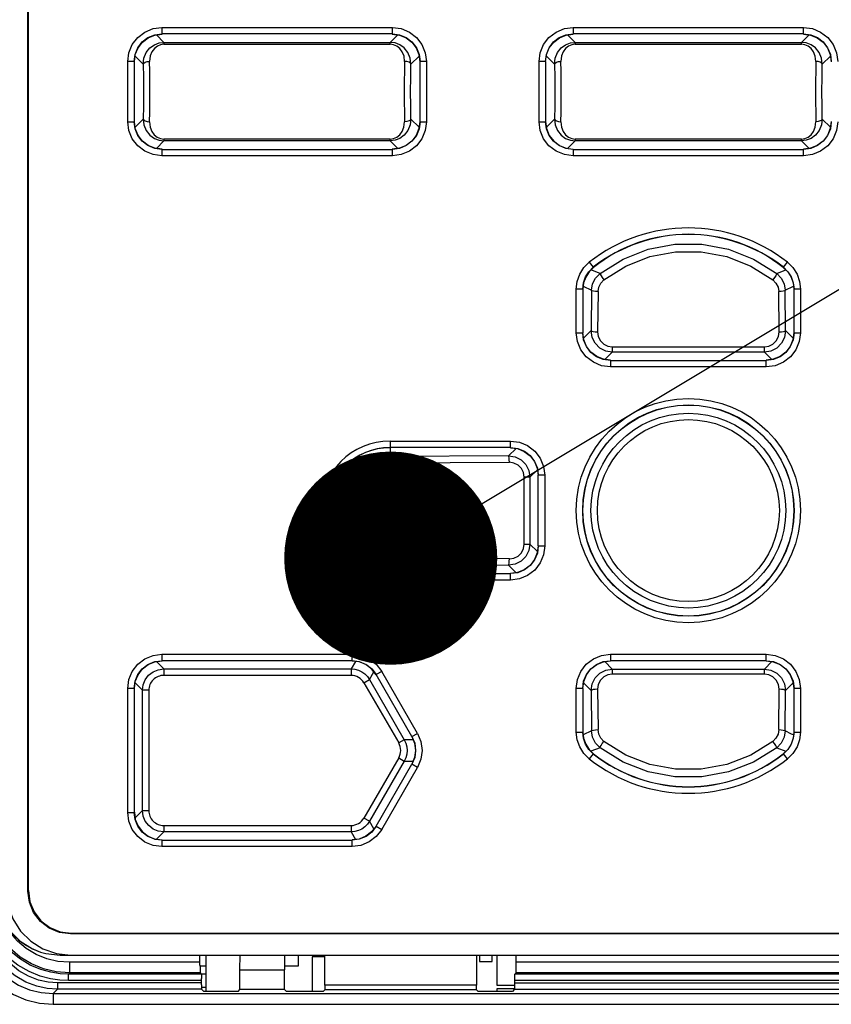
# Model space of a CAD drawing. Extents: x 33 to 410, y 33 to 287.
# Tile 23 of 90: x 87.05 to 90.86, y 172.1 to 176.72. Entities that reach past the tile are written whole.
import ezdxf

# ---------------------------------------------------------------- set-up
doc = ezdxf.new("R2010")
doc.units = 0
doc.header["$LTSCALE"] = 23.1
doc.layers.get('0').update_dxf_attribs({"linetype": 'CONTINUOUS'})
doc.layers.add('ALL_FEATURES', color=7, linetype='CONTINUOUS')
doc.layers.add('ALL_NOTE', color=7, linetype='CONTINUOUS')

msp = doc.modelspace()

# ---------------------------------------------------------------- linework, layer by layer
at = {"color": 7, "linetype": 'CONTINUOUS'}
for p, q in [((87.0897, 172.6352), (87.0897, 182.6357)), ((87.0923, 172.6378), (87.0923, 182.6331)), ((87.6854, 176.651), (87.7189, 176.6554)), ((88.7992, 176.6554), (88.8327, 176.651)), ((89.6154, 176.651), (89.6489, 176.6554)), ((90.7292, 176.6554), (90.7627, 176.651)), ((87.589, 176.5256), (87.5935, 176.5591)), ((88.9246, 176.5591), (88.929, 176.5256)), ((89.519, 176.5256), (89.5235, 176.5591)), ((90.8546, 176.5591), (90.859, 176.5256)), ((87.5935, 176.2118), (87.589, 176.2453)), ((88.929, 176.2453), (88.9246, 176.2118)), ((89.519, 176.2454), (89.5235, 176.2118)), ((90.859, 176.2453), (90.8546, 176.2118)), ((87.7189, 176.1154), (87.6854, 176.1199)), ((88.8327, 176.1199), (88.7992, 176.1154)), ((89.6154, 176.1199), (89.649, 176.1154)), ((90.7627, 176.1199), (90.7292, 176.1154)), ((89.7436, 175.5611), (89.7228, 175.5405)), ((89.7745, 175.5325), (89.732, 175.5496)), ((90.6036, 175.5325), (90.6461, 175.5496)), ((90.6345, 175.5611), (90.6553, 175.5405)), ((89.6973, 175.4881), (89.694, 175.459)), ((90.6807, 175.4881), (90.684, 175.459)), ((89.6985, 175.2218), (89.694, 175.2553)), ((90.684, 175.2553), (90.6796, 175.2218)), ((89.8239, 175.1254), (89.7904, 175.1299)), ((90.5877, 175.1299), (90.5542, 175.1254)), ((89.3542, 174.7154), (89.3877, 174.711)), ((89.4796, 174.6191), (89.484, 174.5856)), ((89.484, 174.2553), (89.4796, 174.2218)), ((89.3877, 174.1299), (89.3542, 174.1254)), ((87.6854, 173.711), (87.7189, 173.7154)), ((88.6444, 173.711), (88.6108, 173.7154)), ((89.7904, 173.711), (89.8239, 173.7154)), ((90.5542, 173.7154), (90.5877, 173.711)), ((88.7233, 173.6505), (88.7026, 173.6774)), ((87.589, 173.5856), (87.5935, 173.6191)), ((89.694, 173.5856), (89.6985, 173.6191)), ((90.6796, 173.6191), (90.684, 173.5856)), ((89.7228, 173.3004), (89.7436, 173.2798)), ((89.7745, 173.3084), (89.732, 173.2913)), ((90.6036, 173.3084), (90.6461, 173.2913)), ((90.6553, 173.3004), (90.6345, 173.2798)), ((88.9037, 173.2618), (88.8908, 173.2305)), ((87.589, 173.0054), (87.5935, 172.9718)), ((88.7233, 172.9404), (88.7026, 172.9135)), ((87.6854, 172.8799), (87.719, 172.8754)), ((88.6444, 172.8799), (88.6108, 172.8754)), ((93.0884, 172.4352), (87.2896, 172.4352)), ((87.2923, 172.4378), (93.0858, 172.4378)), ((87.241, 172.3354), (93.1371, 172.3354)), ((88.359, 172.2854), (88.359, 172.3354)), ((88.4832, 172.3278), (88.4239, 172.3278)), ((88.4239, 172.3278), (88.4239, 172.1649)), ((89.209, 172.3354), (89.209, 172.3054)), ((89.209, 172.3054), (89.269, 172.3054)), ((89.269, 172.3054), (89.269, 172.3354)), ((89.2904, 172.3354), (89.2904, 172.1938)), ((87.8971, 172.2854), (87.924, 172.2854)), ((88.294, 172.2854), (88.359, 172.2854)), ((87.924, 172.2454), (87.9035, 172.2454)), ((87.904, 172.1854), (87.924, 172.1854)), ((89.2904, 172.1938), (89.3742, 172.1938)), ((89.3739, 172.177), (89.2904, 172.177)), ((89.2904, 172.177), (89.2904, 172.1649))]:
    msp.add_line(p, q, dxfattribs=at)
at = {"color": 9, "linetype": 'CONTINUOUS'}
for p, q in [((87.7279, 176.6165), (87.6924, 176.652)), ((87.7181, 176.6863), (88.7999, 176.6863)), ((87.7181, 176.6863), (87.7181, 176.6563)), ((88.7999, 176.6563), (87.7181, 176.6563)), ((88.8257, 176.652), (88.7902, 176.6165)), ((88.7991, 176.6554), (88.7999, 176.6563)), ((88.7999, 176.6563), (88.7999, 176.6863)), ((89.6579, 176.6165), (89.6224, 176.652)), ((89.6481, 176.6863), (90.7299, 176.6863)), ((89.6481, 176.6863), (89.6481, 176.6563)), ((90.7299, 176.6563), (89.6481, 176.6563)), ((89.6481, 176.6563), (89.649, 176.6554)), ((90.7557, 176.652), (90.7202, 176.6165)), ((90.7299, 176.6563), (90.7299, 176.6863)), ((87.7279, 176.6165), (88.7902, 176.6165)), ((87.7279, 176.6165), (87.7279, 176.6077)), ((87.7279, 176.6077), (88.7902, 176.6077)), ((88.7902, 176.6077), (88.7902, 176.6165)), ((89.6579, 176.6165), (90.7202, 176.6165)), ((89.6579, 176.6165), (89.6579, 176.6077)), ((89.6579, 176.6077), (90.7202, 176.6077)), ((90.7202, 176.6077), (90.7202, 176.6165)), ((87.5925, 176.5521), (87.6307, 176.5139)), ((88.8873, 176.5139), (88.9256, 176.5521)), ((89.5225, 176.5521), (89.5607, 176.5139)), ((90.8173, 176.5139), (90.8556, 176.5521)), ((87.5882, 176.5264), (87.5582, 176.5264)), ((87.5582, 176.2445), (87.5582, 176.5264)), ((87.589, 176.5255), (87.5882, 176.5264)), ((87.5882, 176.5264), (87.5882, 176.2445)), ((88.9599, 176.5264), (88.9299, 176.5264)), ((88.9299, 176.2445), (88.9299, 176.5264)), ((88.9599, 176.5264), (88.9599, 176.2445)), ((89.5182, 176.5264), (89.4882, 176.5264)), ((89.4882, 176.2445), (89.4882, 176.5264)), ((89.519, 176.5255), (89.5182, 176.5264)), ((89.5182, 176.5264), (89.5182, 176.2445)), ((87.5582, 176.2445), (87.5882, 176.2445)), ((87.6307, 176.257), (87.5925, 176.2188)), ((88.9256, 176.2188), (88.8873, 176.257)), ((88.929, 176.2454), (88.9299, 176.2445)), ((88.9299, 176.2445), (88.9599, 176.2445)), ((89.4882, 176.2445), (89.5182, 176.2445)), ((89.5607, 176.257), (89.5225, 176.2188)), ((90.8556, 176.2188), (90.8173, 176.257)), ((90.859, 176.2454), (90.8599, 176.2445)), ((87.6924, 176.1189), (87.7279, 176.1544)), ((88.7902, 176.1632), (87.7279, 176.1632)), ((87.7279, 176.1632), (87.7279, 176.1544)), ((88.7902, 176.1544), (87.7279, 176.1544)), ((88.7902, 176.1544), (88.7902, 176.1632)), ((88.7902, 176.1544), (88.8257, 176.1189)), ((89.6224, 176.1189), (89.6579, 176.1544)), ((90.7202, 176.1632), (89.6579, 176.1632)), ((89.6579, 176.1632), (89.6579, 176.1544)), ((90.7202, 176.1544), (89.6579, 176.1544)), ((90.7202, 176.1544), (90.7202, 176.1632)), ((90.7202, 176.1544), (90.7557, 176.1189)), ((87.7181, 176.1146), (88.7999, 176.1146)), ((87.7181, 176.1146), (87.7181, 176.0846)), ((88.7999, 176.1146), (88.7991, 176.1154)), ((88.7999, 176.0846), (88.7999, 176.1146)), ((89.649, 176.1154), (89.6481, 176.1146)), ((89.6481, 176.1146), (90.7299, 176.1146)), ((89.6481, 176.1146), (89.6481, 176.0846)), ((90.7299, 176.0846), (90.7299, 176.1146)), ((88.7999, 176.0846), (87.7181, 176.0846)), ((90.7299, 176.0846), (89.6481, 176.0846)), ((89.7241, 175.585), (89.7427, 175.5615)), ((90.6354, 175.5615), (90.654, 175.585)), ((89.7427, 175.5615), (89.7436, 175.5611)), ((90.6345, 175.5611), (90.6354, 175.5615)), ((89.6932, 175.4594), (89.6632, 175.4594)), ((89.6632, 175.2545), (89.6632, 175.4594)), ((89.694, 175.459), (89.6932, 175.4594)), ((89.6932, 175.4594), (89.6932, 175.2545)), ((89.6956, 175.4726), (89.7351, 175.4537)), ((89.7351, 175.4537), (89.7331, 175.2644)), ((89.765, 175.4479), (89.7631, 175.2585)), ((90.615, 175.2585), (90.6131, 175.4479)), ((90.643, 175.4537), (90.6825, 175.4726)), ((90.645, 175.2644), (90.643, 175.4537)), ((90.7149, 175.4594), (90.6849, 175.4594)), ((90.6849, 175.2545), (90.6849, 175.4594)), ((90.7149, 175.4594), (90.7149, 175.2545)), ((89.7331, 175.2644), (89.6975, 175.2288)), ((90.6806, 175.2288), (90.645, 175.2644)), ((89.6632, 175.2545), (89.6932, 175.2545)), ((90.684, 175.2554), (90.6849, 175.2545)), ((90.6849, 175.2545), (90.7149, 175.2545)), ((89.8322, 175.1879), (90.5459, 175.1879)), ((89.8322, 175.1879), (89.8322, 175.1638)), ((90.5459, 175.1638), (90.5459, 175.1879)), ((89.7974, 175.1289), (89.8322, 175.1638)), ((89.824, 175.1254), (89.8231, 175.1246)), ((89.8231, 175.1246), (90.5549, 175.1246)), ((89.8231, 175.1246), (89.8231, 175.0946)), ((90.5459, 175.1638), (89.8322, 175.1638)), ((90.5459, 175.1638), (90.5807, 175.1289)), ((90.5549, 175.1246), (90.5541, 175.1254)), ((90.5549, 175.0946), (90.5549, 175.1246)), ((90.5549, 175.0946), (89.8231, 175.0946)), ((88.789, 174.7463), (89.3549, 174.7463)), ((88.789, 174.7463), (88.789, 174.6736)), ((89.3549, 174.7163), (88.789, 174.7163)), ((89.3807, 174.712), (89.3456, 174.6768)), ((89.3541, 174.7154), (89.3549, 174.7163)), ((89.3549, 174.7163), (89.3549, 174.7463)), ((89.3456, 174.6768), (88.789, 174.6736)), ((88.7923, 174.6436), (89.3489, 174.6469)), ((89.4458, 174.5774), (89.4806, 174.6121)), ((89.4458, 174.5774), (89.4192, 174.5774)), ((89.4192, 174.2635), (89.4192, 174.5774)), ((89.4458, 174.5774), (89.4458, 174.2635)), ((89.4849, 174.5864), (89.484, 174.5855)), ((89.5149, 174.5864), (89.4849, 174.5864)), ((89.4849, 174.2545), (89.4849, 174.5864)), ((89.5149, 174.5864), (89.5149, 174.2545)), ((89.4192, 174.2635), (89.4458, 174.2635)), ((89.4806, 174.2288), (89.4458, 174.2635)), ((89.484, 174.2554), (89.4849, 174.2545)), ((89.4849, 174.2545), (89.5149, 174.2545)), ((89.3489, 174.194), (88.7923, 174.1972)), ((88.789, 174.1673), (89.3456, 174.1641)), ((88.789, 174.1673), (88.789, 174.0946)), ((89.3456, 174.1641), (89.3807, 174.1289)), ((88.789, 174.1246), (89.3549, 174.1246)), ((89.3549, 174.1246), (89.3541, 174.1254)), ((89.3549, 174.0946), (89.3549, 174.1246)), ((89.3549, 174.0946), (88.789, 174.0946)), ((87.7181, 173.7463), (88.6112, 173.7463)), ((87.7181, 173.7463), (87.7181, 173.7163)), ((88.6112, 173.7163), (88.6112, 173.7463)), ((89.8231, 173.7463), (90.5549, 173.7463)), ((89.8231, 173.7463), (89.8231, 173.7163)), ((90.5549, 173.7163), (90.5549, 173.7463)), ((87.727, 173.6774), (87.6924, 173.712)), ((88.6112, 173.7163), (87.7181, 173.7163)), ((87.7181, 173.7163), (87.719, 173.7154)), ((88.6269, 173.7133), (88.6062, 173.6774)), ((88.6108, 173.7154), (88.6112, 173.7163)), ((89.8322, 173.6771), (89.7974, 173.712)), ((90.5549, 173.7163), (89.8231, 173.7163)), ((89.8231, 173.7163), (89.824, 173.7154)), ((90.5807, 173.712), (90.5459, 173.6771)), ((87.727, 173.6774), (88.6062, 173.6774)), ((87.727, 173.6774), (87.727, 173.6474)), ((88.6062, 173.6474), (87.727, 173.6474)), ((88.6062, 173.6774), (88.6062, 173.6474)), ((88.6926, 173.6275), (88.7134, 173.6634)), ((88.7238, 173.6513), (88.7233, 173.6505)), ((88.7498, 173.6663), (88.7238, 173.6513)), ((88.8918, 173.3604), (88.7238, 173.6513)), ((88.9177, 173.3754), (88.7498, 173.6663)), ((89.8322, 173.6771), (90.5459, 173.6771)), ((89.8322, 173.6771), (89.8322, 173.653)), ((90.5459, 173.653), (89.8322, 173.653)), ((90.5459, 173.653), (90.5459, 173.6771)), ((87.5925, 173.6121), (87.6271, 173.5775)), ((88.6667, 173.6125), (88.6926, 173.6275)), ((88.6667, 173.6125), (88.8295, 173.3304)), ((88.6926, 173.6275), (88.8555, 173.3454)), ((89.6975, 173.6121), (89.7331, 173.5765)), ((90.645, 173.5765), (90.6806, 173.6121)), ((87.5882, 173.5863), (87.5582, 173.5863)), ((87.5582, 173.0045), (87.5582, 173.5863)), ((87.589, 173.5855), (87.5882, 173.5863)), ((87.5882, 173.5863), (87.5882, 173.0045)), ((87.6571, 173.5775), (87.6271, 173.5775)), ((87.6271, 173.0134), (87.6271, 173.5775)), ((87.6571, 173.5775), (87.6571, 173.0134)), ((89.6932, 173.5863), (89.6632, 173.5863)), ((89.6632, 173.3815), (89.6632, 173.5863)), ((89.6932, 173.5863), (89.6932, 173.3815)), ((89.7331, 173.5765), (89.7351, 173.3872)), ((89.7631, 173.5823), (89.765, 173.393)), ((90.6131, 173.393), (90.615, 173.5823)), ((90.643, 173.3872), (90.645, 173.5765)), ((90.6849, 173.5863), (90.684, 173.5855)), ((90.7149, 173.5863), (90.6849, 173.5863)), ((90.6849, 173.3815), (90.6849, 173.5863)), ((90.7149, 173.5863), (90.7149, 173.3815)), ((88.8918, 173.3604), (88.9177, 173.3754)), ((89.6632, 173.3815), (89.6932, 173.3815)), ((89.6932, 173.3815), (89.694, 173.3819)), ((89.7351, 173.3872), (89.6956, 173.3683)), ((90.6737, 173.3725), (90.643, 173.3872)), ((90.6825, 173.3683), (90.6737, 173.3725)), ((90.6849, 173.3815), (90.7149, 173.3815)), ((88.8555, 173.3454), (88.8296, 173.3304)), ((88.897, 173.3454), (88.8555, 173.3454)), ((88.8908, 173.3604), (88.8918, 173.3604)), ((89.7427, 173.2794), (89.7241, 173.2559)), ((89.7436, 173.2798), (89.7427, 173.2794)), ((90.6354, 173.2794), (90.6345, 173.2798)), ((90.654, 173.2559), (90.6354, 173.2794)), ((88.8295, 173.2605), (88.6667, 172.9784)), ((88.8555, 173.2455), (88.6926, 172.9634)), ((88.7238, 172.9396), (88.8918, 173.2305)), ((88.8296, 173.2605), (88.8555, 173.2455)), ((88.8555, 173.2455), (88.897, 173.2455)), ((88.8918, 173.2305), (88.8908, 173.2305)), ((88.9177, 173.2155), (88.8918, 173.2305)), ((88.7498, 172.9246), (88.9177, 173.2155)), ((87.5582, 173.0045), (87.5882, 173.0045)), ((87.5882, 173.0045), (87.589, 173.0054)), ((87.6271, 173.0134), (87.5925, 172.9788)), ((87.6271, 173.0134), (87.6571, 173.0134)), ((88.6926, 172.9634), (88.6667, 172.9784)), ((88.7134, 172.9275), (88.6926, 172.9634)), ((87.6924, 172.8789), (87.727, 172.9135)), ((87.727, 172.9435), (88.6062, 172.9435)), ((87.727, 172.9435), (87.727, 172.9135)), ((88.6062, 172.9135), (87.727, 172.9135)), ((88.6062, 172.9435), (88.6062, 172.9135)), ((88.6062, 172.9135), (88.6269, 172.8776)), ((88.7233, 172.9404), (88.7238, 172.9396)), ((88.7238, 172.9396), (88.7498, 172.9246)), ((87.719, 172.8754), (87.7181, 172.8746)), ((87.7181, 172.8746), (88.6112, 172.8746)), ((87.7181, 172.8746), (87.7181, 172.8446)), ((88.6112, 172.8746), (88.6108, 172.8754)), ((88.6112, 172.8446), (88.6112, 172.8746)), ((88.6112, 172.8446), (87.7181, 172.8446)), ((87.0923, 172.6378), (87.0897, 172.6352)), ((87.2896, 172.4352), (87.2923, 172.4378))]:
    msp.add_line(p, q, dxfattribs=at)
for points in [[(87.5582, 176.5264), (87.5635, 176.5674), (87.5795, 176.6062), (87.605, 176.6395), (87.6383, 176.665), (87.6771, 176.681), (87.7181, 176.6863)], [(87.5882, 176.5264), (87.5926, 176.56), (87.6056, 176.5913), (87.6262, 176.6183), (87.6531, 176.6389), (87.6845, 176.6519), (87.7181, 176.6563)], [(88.7999, 176.6863), (88.841, 176.681), (88.8798, 176.665), (88.9131, 176.6395), (88.9386, 176.6062), (88.9546, 176.5674), (88.9599, 176.5264)], [(88.7999, 176.6563), (88.8336, 176.6519), (88.8649, 176.6389), (88.8919, 176.6183), (88.9125, 176.5913), (88.9255, 176.56), (88.9299, 176.5264)], [(89.4882, 176.5264), (89.4935, 176.5674), (89.5095, 176.6062), (89.535, 176.6395), (89.5683, 176.665), (89.6071, 176.681), (89.6481, 176.6863)], [(89.5182, 176.5264), (89.5226, 176.56), (89.5356, 176.5913), (89.5562, 176.6183), (89.5831, 176.6389), (89.6145, 176.6519), (89.6481, 176.6563)], [(90.7299, 176.6863), (90.771, 176.681), (90.8098, 176.665), (90.8431, 176.6395), (90.8686, 176.6062), (90.8846, 176.5674), (90.8899, 176.5264)], [(90.7299, 176.6563), (90.7636, 176.6519), (90.7949, 176.6389), (90.8219, 176.6183), (90.8425, 176.5913), (90.8555, 176.56), (90.8599, 176.5264)], [(87.6307, 176.5139), (87.634, 176.5419), (87.6449, 176.5684), (87.6621, 176.5901), (87.6831, 176.6053), (87.7056, 176.6138), (87.7279, 176.6165)], [(87.7279, 176.6077), (87.7125, 176.6056), (87.6971, 176.5991), (87.6832, 176.5881), (87.6717, 176.5727), (87.6636, 176.5526), (87.6607, 176.5274)], [(88.8873, 176.5139), (88.8841, 176.5419), (88.8732, 176.5683), (88.856, 176.5901), (88.835, 176.6053), (88.8125, 176.6138), (88.7902, 176.6165)], [(88.8574, 176.5274), (88.8546, 176.5523), (88.8466, 176.5723), (88.8353, 176.5878), (88.8214, 176.5989), (88.8059, 176.6055), (88.7902, 176.6077)], [(89.5607, 176.5139), (89.564, 176.5419), (89.5749, 176.5684), (89.5921, 176.5901), (89.6131, 176.6053), (89.6356, 176.6138), (89.6579, 176.6165)], [(89.6579, 176.6077), (89.6425, 176.6056), (89.6271, 176.5991), (89.6132, 176.5881), (89.6017, 176.5727), (89.5936, 176.5526), (89.5907, 176.5274)], [(90.8173, 176.5139), (90.8141, 176.5419), (90.8032, 176.5683), (90.786, 176.5901), (90.765, 176.6053), (90.7425, 176.6138), (90.7202, 176.6165)], [(90.7874, 176.5274), (90.7846, 176.5523), (90.7766, 176.5723), (90.7653, 176.5878), (90.7514, 176.5989), (90.7359, 176.6055), (90.7202, 176.6077)], [(87.6307, 176.5139), (87.6334, 176.5189), (87.64, 176.5232), (87.6495, 176.5262), (87.6607, 176.5274)], [(87.6307, 176.5139), (87.6319, 176.4518), (87.6323, 176.3854), (87.6319, 176.3191), (87.6307, 176.257)], [(87.6623, 176.3854), (87.6621, 176.4343), (87.6616, 176.482), (87.6607, 176.5274)], [(88.8574, 176.5274), (88.8565, 176.482), (88.856, 176.4343), (88.8558, 176.3854)], [(88.8873, 176.5139), (88.8847, 176.5189), (88.8781, 176.5232), (88.8685, 176.5262), (88.8574, 176.5274)], [(88.8873, 176.257), (88.8862, 176.3191), (88.8857, 176.3854), (88.8862, 176.4518), (88.8873, 176.5139)], [(89.5607, 176.5139), (89.5634, 176.5189), (89.57, 176.5232), (89.5795, 176.5262), (89.5907, 176.5274)], [(89.5607, 176.5139), (89.5619, 176.4518), (89.5623, 176.3854), (89.5619, 176.3191), (89.5607, 176.257)], [(89.5923, 176.3854), (89.5921, 176.4343), (89.5916, 176.482), (89.5907, 176.5274)], [(90.7874, 176.5274), (90.7865, 176.482), (90.786, 176.4343), (90.7858, 176.3854)], [(90.8173, 176.5139), (90.8147, 176.5189), (90.8081, 176.5232), (90.7985, 176.5262), (90.7874, 176.5274)], [(90.8173, 176.257), (90.8162, 176.3191), (90.8157, 176.3854), (90.8162, 176.4518), (90.8173, 176.5139)], [(87.6607, 176.2435), (87.6616, 176.2889), (87.6621, 176.3366), (87.6623, 176.3854)], [(88.8558, 176.3854), (88.856, 176.3366), (88.8565, 176.2889), (88.8574, 176.2435)], [(89.5907, 176.2435), (89.5916, 176.2889), (89.5921, 176.3366), (89.5923, 176.3854)], [(90.7858, 176.3854), (90.786, 176.3366), (90.7865, 176.2889), (90.7874, 176.2435)], [(87.7181, 176.0846), (87.6771, 176.0899), (87.6383, 176.1059), (87.605, 176.1314), (87.5795, 176.1647), (87.5635, 176.2035), (87.5582, 176.2445)], [(87.7181, 176.1146), (87.6845, 176.119), (87.6531, 176.132), (87.6262, 176.1526), (87.6056, 176.1795), (87.5926, 176.2109), (87.5882, 176.2445)], [(87.6307, 176.257), (87.6334, 176.252), (87.64, 176.2477), (87.6495, 176.2447), (87.6607, 176.2435)], [(87.6307, 176.257), (87.634, 176.229), (87.6449, 176.2025), (87.6621, 176.1808), (87.6831, 176.1656), (87.7056, 176.1571), (87.7279, 176.1544)], [(87.6607, 176.2435), (87.6635, 176.2186), (87.6715, 176.1986), (87.6828, 176.1831), (87.6967, 176.172), (87.7122, 176.1654), (87.7279, 176.1632)], [(88.8873, 176.257), (88.884, 176.229), (88.8732, 176.2025), (88.856, 176.1808), (88.835, 176.1656), (88.8125, 176.1571), (88.7902, 176.1544)], [(88.7902, 176.1632), (88.8056, 176.1652), (88.821, 176.1717), (88.8349, 176.1828), (88.8464, 176.1982), (88.8545, 176.2183), (88.8574, 176.2435)], [(88.9599, 176.2445), (88.9546, 176.2035), (88.9386, 176.1647), (88.9131, 176.1314), (88.8798, 176.1059), (88.841, 176.0899), (88.7999, 176.0846)], [(88.9299, 176.2445), (88.9255, 176.2109), (88.9125, 176.1795), (88.8919, 176.1526), (88.8649, 176.132), (88.8336, 176.119), (88.7999, 176.1146)], [(88.8873, 176.257), (88.8847, 176.252), (88.8781, 176.2477), (88.8685, 176.2447), (88.8574, 176.2435)], [(89.6481, 176.0846), (89.6071, 176.0899), (89.5683, 176.1059), (89.535, 176.1314), (89.5095, 176.1647), (89.4935, 176.2035), (89.4882, 176.2445)], [(89.6481, 176.1146), (89.6145, 176.119), (89.5831, 176.132), (89.5562, 176.1526), (89.5356, 176.1795), (89.5226, 176.2109), (89.5182, 176.2445)], [(89.5607, 176.257), (89.5634, 176.252), (89.57, 176.2477), (89.5795, 176.2447), (89.5907, 176.2435)], [(89.5607, 176.257), (89.564, 176.229), (89.5749, 176.2025), (89.5921, 176.1808), (89.6131, 176.1656), (89.6356, 176.1571), (89.6579, 176.1544)], [(89.5907, 176.2435), (89.5935, 176.2186), (89.6015, 176.1986), (89.6128, 176.1831), (89.6267, 176.172), (89.6422, 176.1654), (89.6579, 176.1632)], [(90.8173, 176.257), (90.814, 176.229), (90.8032, 176.2025), (90.786, 176.1808), (90.765, 176.1656), (90.7425, 176.1571), (90.7202, 176.1544)], [(90.7202, 176.1632), (90.7356, 176.1652), (90.751, 176.1717), (90.7649, 176.1828), (90.7764, 176.1982), (90.7845, 176.2183), (90.7874, 176.2435)], [(90.8899, 176.2445), (90.8846, 176.2035), (90.8686, 176.1647), (90.8431, 176.1314), (90.8098, 176.1059), (90.771, 176.0899), (90.7299, 176.0846)], [(90.8599, 176.2445), (90.8555, 176.2109), (90.8425, 176.1795), (90.8219, 176.1526), (90.7949, 176.132), (90.7636, 176.119), (90.7299, 176.1146)], [(90.8173, 176.257), (90.8147, 176.252), (90.8081, 176.2477), (90.7985, 176.2447), (90.7874, 176.2435)], [(89.7745, 175.5324), (89.8826, 175.6), (90.001, 175.6461), (90.1257, 175.6695), (90.2524, 175.6695), (90.3771, 175.6461), (90.4955, 175.6), (90.6036, 175.5324)], [(89.7928, 175.5029), (89.8953, 175.567), (90.0088, 175.6114), (90.1284, 175.6339), (90.2497, 175.6339), (90.3692, 175.6114), (90.4828, 175.567), (90.5853, 175.5029)], [(89.6632, 175.4594), (89.6672, 175.4951), (89.6792, 175.5292), (89.6986, 175.5598), (89.7241, 175.585)], [(90.654, 175.585), (90.6795, 175.5598), (90.6989, 175.5292), (90.7109, 175.4951), (90.7149, 175.4594)], [(89.6932, 175.4594), (89.6965, 175.4885), (89.7062, 175.5161), (89.7218, 175.5409), (89.7427, 175.5615)], [(90.6354, 175.5615), (90.6562, 175.5409), (90.6719, 175.5161), (90.6816, 175.4885), (90.6849, 175.4594)], [(89.7351, 175.4537), (89.7399, 175.4835), (89.7534, 175.5106), (89.7745, 175.5325)], [(89.765, 175.4479), (89.7684, 175.4686), (89.7781, 175.4878), (89.7928, 175.5029)], [(89.7745, 175.5324), (89.7753, 175.529), (89.7791, 175.5221), (89.7853, 175.5129), (89.7928, 175.5029)], [(90.6036, 175.5324), (90.6028, 175.529), (90.599, 175.5221), (90.5928, 175.5129), (90.5853, 175.5029)], [(90.5853, 175.5029), (90.6, 175.4878), (90.6097, 175.4686), (90.6131, 175.4479)], [(90.6036, 175.5325), (90.6246, 175.5106), (90.6382, 175.4835), (90.643, 175.4537)], [(89.765, 175.4479), (89.7539, 175.4484), (89.7444, 175.4497), (89.7378, 175.4515), (89.7351, 175.4537)], [(90.643, 175.4537), (90.6403, 175.4515), (90.6337, 175.4497), (90.6242, 175.4484), (90.6131, 175.4479)], [(89.8322, 175.1638), (89.8016, 175.1686), (89.774, 175.1828), (89.752, 175.2049), (89.7379, 175.233), (89.7331, 175.2644)], [(89.7331, 175.2644), (89.7358, 175.2622), (89.7424, 175.2604), (89.7519, 175.2591), (89.7631, 175.2585)], [(89.7631, 175.2585), (89.7664, 175.2363), (89.7765, 175.2163), (89.7921, 175.2008), (89.8114, 175.1911), (89.8322, 175.1879)], [(90.645, 175.2644), (90.6402, 175.233), (90.6261, 175.2049), (90.6041, 175.1828), (90.5765, 175.1686), (90.5459, 175.1638)], [(90.5459, 175.1879), (90.5667, 175.1911), (90.586, 175.2008), (90.6016, 175.2163), (90.6117, 175.2363), (90.615, 175.2585)], [(90.615, 175.2585), (90.6262, 175.2591), (90.6357, 175.2604), (90.6423, 175.2622), (90.645, 175.2644)], [(89.8231, 175.0946), (89.7821, 175.0999), (89.7433, 175.1159), (89.71, 175.1414), (89.6845, 175.1747), (89.6685, 175.2135), (89.6632, 175.2545)], [(89.8231, 175.1246), (89.7895, 175.129), (89.7581, 175.142), (89.7312, 175.1626), (89.7106, 175.1895), (89.6976, 175.2209), (89.6932, 175.2545)], [(90.7149, 175.2545), (90.7096, 175.2135), (90.6936, 175.1747), (90.6681, 175.1414), (90.6348, 175.1159), (90.596, 175.0999), (90.5549, 175.0946)], [(90.6849, 175.2545), (90.6805, 175.2209), (90.6675, 175.1895), (90.6469, 175.1626), (90.6199, 175.142), (90.5886, 175.129), (90.5549, 175.1246)], [(89.3549, 174.7463), (89.396, 174.741), (89.4348, 174.725), (89.4681, 174.6995), (89.4936, 174.6662), (89.5096, 174.6274), (89.5149, 174.5864)], [(89.3549, 174.7163), (89.3886, 174.7119), (89.4199, 174.6989), (89.4469, 174.6783), (89.4675, 174.6513), (89.4805, 174.62), (89.4849, 174.5864)], [(88.789, 174.1673), (88.7285, 174.1749), (88.6716, 174.1968), (88.6217, 174.2316), (88.5815, 174.2773), (88.5534, 174.3312), (88.539, 174.3901), (88.539, 174.4508), (88.5534, 174.5097), (88.5815, 174.5636), (88.6217, 174.6092), (88.6716, 174.6441), (88.7285, 174.666), (88.789, 174.6736)], [(88.789, 174.6736), (88.7903, 174.6709), (88.7913, 174.6643), (88.792, 174.6548), (88.7923, 174.6436)], [(89.3456, 174.6768), (89.3767, 174.672), (89.4046, 174.6579), (89.4268, 174.6359), (89.4409, 174.6081), (89.4458, 174.5774)], [(89.3489, 174.6469), (89.3486, 174.658), (89.3478, 174.6675), (89.3468, 174.6741), (89.3456, 174.6768)], [(88.7923, 174.1972), (88.7397, 174.2039), (88.6893, 174.2231), (88.6451, 174.2538), (88.6096, 174.2941), (88.5848, 174.3417), (88.572, 174.3937), (88.572, 174.4473), (88.5848, 174.4993), (88.6096, 174.5468), (88.6451, 174.5871), (88.6894, 174.6178), (88.7397, 174.637), (88.7923, 174.6436)], [(89.4192, 174.5774), (89.4158, 174.5988), (89.4059, 174.6182), (89.3904, 174.6336), (89.3707, 174.6435), (89.3489, 174.6469)], [(89.4458, 174.2635), (89.4409, 174.2328), (89.4268, 174.205), (89.4046, 174.183), (89.3767, 174.1689), (89.3456, 174.1641)], [(89.3489, 174.194), (89.3707, 174.1974), (89.3904, 174.2072), (89.4059, 174.2227), (89.4158, 174.2421), (89.4192, 174.2635)], [(89.5149, 174.2545), (89.5096, 174.2135), (89.4936, 174.1747), (89.4681, 174.1414), (89.4348, 174.1159), (89.396, 174.0999), (89.3549, 174.0946)], [(89.4849, 174.2545), (89.4805, 174.2209), (89.4675, 174.1895), (89.4469, 174.1626), (89.4199, 174.142), (89.3886, 174.129), (89.3549, 174.1246)], [(88.7923, 174.1972), (88.792, 174.1861), (88.7913, 174.1766), (88.7903, 174.17), (88.789, 174.1673)], [(89.3456, 174.1641), (89.3468, 174.1668), (89.3478, 174.1734), (89.3486, 174.1829), (89.3489, 174.194)], [(87.5582, 173.5863), (87.5635, 173.6274), (87.5795, 173.6662), (87.605, 173.6995), (87.6383, 173.725), (87.6771, 173.741), (87.7181, 173.7463)], [(88.6112, 173.7463), (88.6524, 173.7409), (88.6912, 173.7249), (88.7245, 173.6993), (88.7498, 173.6663)], [(89.6632, 173.5863), (89.6685, 173.6274), (89.6845, 173.6662), (89.71, 173.6995), (89.7433, 173.725), (89.7821, 173.741), (89.8231, 173.7463)], [(90.5549, 173.7463), (90.596, 173.741), (90.6348, 173.725), (90.6681, 173.6995), (90.6936, 173.6662), (90.7096, 173.6274), (90.7149, 173.5863)], [(87.5882, 173.5863), (87.5926, 173.62), (87.6056, 173.6513), (87.6262, 173.6783), (87.6531, 173.6989), (87.6845, 173.7119), (87.7181, 173.7163)], [(88.6112, 173.7163), (88.6449, 173.7119), (88.6762, 173.6989), (88.7032, 173.6783), (88.7238, 173.6513)], [(89.6932, 173.5863), (89.6976, 173.62), (89.7106, 173.6513), (89.7312, 173.6783), (89.7581, 173.6989), (89.7895, 173.7119), (89.8231, 173.7163)], [(90.5549, 173.7163), (90.5886, 173.7119), (90.6199, 173.6989), (90.6469, 173.6783), (90.6675, 173.6513), (90.6805, 173.62), (90.6849, 173.5863)], [(87.6271, 173.5775), (87.6305, 173.6033), (87.6404, 173.6273), (87.6562, 173.648)], [(87.6562, 173.648), (87.6769, 173.6639), (87.7011, 173.674), (87.727, 173.6774)], [(88.6062, 173.6774), (88.6235, 173.6759), (88.6403, 173.6714), (88.6561, 173.664)], [(88.6561, 173.664), (88.6703, 173.654), (88.6826, 173.6417), (88.6926, 173.6275)], [(89.7331, 173.5765), (89.7379, 173.6079), (89.752, 173.636), (89.774, 173.6581), (89.8016, 173.6723), (89.8322, 173.6771)], [(89.8322, 173.653), (89.8114, 173.6498), (89.7921, 173.6401), (89.7765, 173.6246), (89.7664, 173.6046), (89.7631, 173.5823)], [(90.5459, 173.6771), (90.5765, 173.6723), (90.6041, 173.6581), (90.6261, 173.636), (90.6402, 173.6079), (90.645, 173.5765)], [(90.615, 173.5823), (90.6117, 173.6046), (90.6016, 173.6246), (90.586, 173.6401), (90.5667, 173.6498), (90.5459, 173.653)], [(89.7631, 173.5823), (89.7519, 173.5818), (89.7424, 173.5805), (89.7358, 173.5787), (89.7331, 173.5765)], [(90.645, 173.5765), (90.6423, 173.5787), (90.6357, 173.5805), (90.6262, 173.5818), (90.615, 173.5823)], [(88.9177, 173.3754), (88.9337, 173.3371), (88.9392, 173.2954), (88.9337, 173.2538), (88.9177, 173.2155)], [(89.7241, 173.2559), (89.6986, 173.2811), (89.6792, 173.3117), (89.6672, 173.3458), (89.6632, 173.3815)], [(89.7427, 173.2794), (89.7218, 173.3), (89.7062, 173.3248), (89.6965, 173.3524), (89.6932, 173.3815)], [(89.7351, 173.3872), (89.7378, 173.3894), (89.7444, 173.3912), (89.7539, 173.3925), (89.765, 173.393)], [(89.7745, 173.3084), (89.7534, 173.3303), (89.7399, 173.3574), (89.7351, 173.3872)], [(89.7928, 173.338), (89.7781, 173.3531), (89.7684, 173.3723), (89.765, 173.393)], [(90.6131, 173.393), (90.6097, 173.3723), (90.6, 173.3531), (90.5853, 173.338)], [(90.643, 173.3872), (90.6382, 173.3574), (90.6246, 173.3303), (90.6036, 173.3084)], [(90.6131, 173.393), (90.6242, 173.3925), (90.6337, 173.3912), (90.6403, 173.3894), (90.643, 173.3872)], [(90.6849, 173.3815), (90.6816, 173.3524), (90.6719, 173.3247), (90.6562, 173.3), (90.6354, 173.2794)], [(90.7149, 173.3815), (90.7109, 173.3458), (90.6989, 173.3117), (90.6795, 173.2811), (90.654, 173.2559)], [(88.8555, 173.3454), (88.8628, 173.3296), (88.8673, 173.3128), (88.8689, 173.2954)], [(88.8918, 173.3604), (88.9048, 173.3291), (88.9092, 173.2954), (88.9048, 173.2618), (88.8918, 173.2305)], [(89.7745, 173.3084), (89.7753, 173.3119), (89.7791, 173.3188), (89.7853, 173.328), (89.7928, 173.338)], [(90.5853, 173.338), (90.4828, 173.2739), (90.3692, 173.2295), (90.2497, 173.207), (90.1284, 173.207), (90.0088, 173.2295), (89.8953, 173.2739), (89.7928, 173.338)], [(90.6036, 173.3084), (90.6028, 173.3119), (90.599, 173.3188), (90.5928, 173.328), (90.5853, 173.338)], [(88.8689, 173.2954), (88.8673, 173.2781), (88.8628, 173.2613), (88.8555, 173.2455)], [(90.6036, 173.3084), (90.4955, 173.2409), (90.3771, 173.1948), (90.2524, 173.1714), (90.1257, 173.1714), (90.001, 173.1948), (89.8826, 173.2409), (89.7745, 173.3084)], [(87.7181, 172.8446), (87.6771, 172.8499), (87.6383, 172.8659), (87.605, 172.8914), (87.5795, 172.9247), (87.5635, 172.9635), (87.5582, 173.0045)], [(87.7181, 172.8746), (87.6845, 172.879), (87.6531, 172.892), (87.6262, 172.9126), (87.6056, 172.9395), (87.5926, 172.9709), (87.5882, 173.0045)], [(87.6565, 172.9426), (87.6406, 172.9633), (87.6305, 172.9875), (87.6271, 173.0134)], [(88.6926, 172.9634), (88.6826, 172.9492), (88.6703, 172.9369), (88.6561, 172.9269)], [(87.727, 172.9135), (87.7012, 172.9169), (87.6771, 172.9268), (87.6565, 172.9426)], [(88.6561, 172.9269), (88.6403, 172.9195), (88.6235, 172.915), (88.6062, 172.9135)], [(88.7238, 172.9396), (88.7032, 172.9126), (88.6762, 172.892), (88.6449, 172.879), (88.6112, 172.8746)], [(88.7498, 172.9246), (88.7245, 172.8916), (88.6912, 172.866), (88.6524, 172.85), (88.6112, 172.8446)], [(86.9408, 172.6354), (86.9484, 172.5687), (86.9706, 172.5053), (87.0063, 172.4484), (87.0539, 172.4009), (87.1108, 172.3652), (87.1489, 172.3499)]]:
    msp.add_lwpolyline(points, dxfattribs=at)
at = {"color": 7, "linetype": 'CONTINUOUS'}
for points in [[(87.5935, 176.5591), (87.6064, 176.5905), (87.6271, 176.6174), (87.654, 176.6381), (87.6854, 176.651)], [(88.8327, 176.651), (88.8641, 176.6381), (88.891, 176.6174), (88.9116, 176.5905), (88.9246, 176.5591)], [(89.5235, 176.5591), (89.5364, 176.5905), (89.5571, 176.6174), (89.584, 176.6381), (89.6154, 176.651)], [(90.7627, 176.651), (90.7941, 176.6381), (90.821, 176.6174), (90.8416, 176.5905), (90.8546, 176.5591)], [(87.6854, 176.1199), (87.654, 176.1328), (87.6271, 176.1535), (87.6064, 176.1804), (87.5935, 176.2118)], [(88.9246, 176.2118), (88.9116, 176.1804), (88.891, 176.1535), (88.8641, 176.1328), (88.8327, 176.1199)], [(89.5235, 176.2118), (89.5364, 176.1804), (89.5571, 176.1535), (89.584, 176.1328), (89.6154, 176.1199)], [(90.8546, 176.2118), (90.8416, 176.1804), (90.821, 176.1535), (90.7941, 176.1328), (90.7627, 176.1199)], [(89.7228, 175.5405), (89.7071, 175.5158), (89.6973, 175.4881)], [(90.6553, 175.5405), (90.671, 175.5158), (90.6807, 175.4881)], [(89.7904, 175.1299), (89.759, 175.1428), (89.7321, 175.1635), (89.7114, 175.1904), (89.6985, 175.2218)], [(90.6796, 175.2218), (90.6666, 175.1904), (90.646, 175.1635), (90.6191, 175.1428), (90.5877, 175.1299)], [(89.3877, 174.711), (89.4191, 174.6981), (89.446, 174.6774), (89.4666, 174.6505), (89.4796, 174.6191)], [(89.4796, 174.2218), (89.4666, 174.1904), (89.446, 174.1635), (89.4191, 174.1428), (89.3877, 174.1299)], [(87.5935, 173.6191), (87.6064, 173.6505), (87.6271, 173.6774), (87.654, 173.6981), (87.6854, 173.711)], [(88.7026, 173.6774), (88.6757, 173.698), (88.6444, 173.711)], [(89.6985, 173.6191), (89.7114, 173.6505), (89.7321, 173.6774), (89.759, 173.6981), (89.7904, 173.711)], [(90.5877, 173.711), (90.6191, 173.6981), (90.646, 173.6774), (90.6666, 173.6505), (90.6796, 173.6191)], [(89.694, 173.3819), (89.6973, 173.3528), (89.7071, 173.3251), (89.7228, 173.3004)], [(90.684, 173.3819), (90.6807, 173.3528), (90.671, 173.3251), (90.6553, 173.3004)], [(88.8908, 173.3604), (88.9037, 173.3291), (88.9082, 173.2954), (88.9037, 173.2618)], [(87.5935, 172.9718), (87.6064, 172.9404), (87.6271, 172.9135), (87.654, 172.8928), (87.6854, 172.8799)], [(88.7026, 172.9135), (88.6757, 172.8929), (88.6444, 172.8799)], [(86.9897, 172.6354), (86.9972, 172.5687), (87.0194, 172.5053), (87.0552, 172.4484), (87.1027, 172.4009), (87.1596, 172.3652), (87.2231, 172.343), (87.2899, 172.3355)], [(87.2896, 172.4352), (87.2379, 172.442), (87.1897, 172.462), (87.1482, 172.4938), (87.1165, 172.5352), (87.0965, 172.5834), (87.0897, 172.6352)], [(87.0923, 172.6378), (87.0991, 172.586), (87.1191, 172.5378), (87.1509, 172.4964), (87.1923, 172.4646), (87.2405, 172.4446), (87.2923, 172.4378)], [(87.1489, 172.3499), (87.1742, 172.343), (87.241, 172.3354)]]:
    msp.add_lwpolyline(points, dxfattribs=at)
at = {"color": 9, "linetype": 'CONTINUOUS'}
for radius in [0.5259, 0.4959, 0.4569, 0.427]:
    msp.add_circle((90.189, 174.4204), radius, dxfattribs=at)
at = {"color": 7, "linetype": 'CONTINUOUS'}
msp.add_circle((90.189, 174.4204), 0.495, dxfattribs=at)
at = {"color": 9, "linetype": 'CONTINUOUS'}
for centre, radius, start, end in [((90.189, 174.9954), 0.7509, 51.7404, 128.2596), ((90.189, 174.9954), 0.7209, 51.7404, 128.2596), ((88.789, 174.4204), 0.3259, 90, 269.9998), ((88.789, 174.4204), 0.2959, 90, 270), ((87.7269, 173.5776), 0.0699, 89.9627, 180.0361), ((88.6062, 173.5775), 0.0699, 29.9927, 90.0095), ((88.769, 173.2954), 0.0699, 329.9894, 30.0103), ((90.189, 173.8454), 0.7209, 231.7404, 308.2596), ((90.189, 173.8454), 0.7509, 231.7404, 308.2596), ((87.7269, 173.0133), 0.0699, 179.9651, 270.037), ((88.6062, 173.0134), 0.0699, 269.9923, 330.0103)]:
    msp.add_arc(centre, radius, start, end, dxfattribs=at)
at = {"color": 7, "linetype": 'CONTINUOUS'}
for centre, radius, start, end in [((90.189, 174.9954), 0.72, 51.7782, 128.2218), ((88.789, 174.4204), 0.295, 90, 270), ((90.189, 173.8454), 0.72, 231.7782, 308.2218), ((87.2409, 172.6355), 0.3001, 180, 252.1528)]:
    msp.add_arc(centre, radius, start, end, dxfattribs=at)
at = {"layer": 'ALL_FEATURES', "color": 9, "linetype": 'CONTINUOUS'}
for p, q in [((87.8971, 172.3018), (87.2853, 172.3018)), ((87.2853, 172.3018), (87.2853, 172.2518)), ((90.9971, 172.3018), (89.381, 172.3018)), ((87.2853, 172.2518), (87.2799, 172.2464)), ((87.9034, 172.2464), (87.2799, 172.2464)), ((87.2799, 172.2164), (87.2799, 172.2464)), ((87.9039, 172.2164), (87.2799, 172.2164)), ((87.8979, 172.2518), (87.2853, 172.2518)), ((91.0039, 172.2164), (89.3742, 172.2164)), ((91.0034, 172.2464), (89.3747, 172.2464)), ((90.9979, 172.2518), (89.3802, 172.2518)), ((87.2083, 172.1547), (87.2289, 172.1753)), ((87.9039, 172.2053), (87.2289, 172.2053)), ((87.2289, 172.2053), (87.2289, 172.1753)), ((87.9044, 172.1753), (87.2289, 172.1753)), ((89.3737, 172.1753), (91.0044, 172.1753)), ((89.3742, 172.2053), (91.0039, 172.2053)), ((87.2083, 172.1547), (93.1698, 172.1547)), ((87.2083, 172.1547), (87.2083, 172.1047)), ((87.2083, 172.1047), (93.1698, 172.1047))]:
    msp.add_line(p, q, dxfattribs=at)
at = {"layer": 'ALL_FEATURES', "color": 7, "linetype": 'CONTINUOUS'}
for p, q in [((87.8971, 172.289), (87.8971, 172.3354)), ((87.924, 172.3354), (87.924, 172.1654)), ((88.0838, 172.2667), (88.085, 172.3354)), ((88.293, 172.3354), (88.2943, 172.2667)), ((88.294, 172.3354), (88.294, 172.2798)), ((88.4829, 172.1942), (88.4832, 172.3354)), ((89.1948, 172.3354), (89.1952, 172.1942)), ((88.0838, 172.2667), (88.2943, 172.2667)), ((88.0838, 172.1736), (88.0838, 172.2667)), ((88.2943, 172.1736), (88.2943, 172.2667)), ((87.8979, 172.2518), (87.9034, 172.2464)), ((87.9039, 172.1962), (87.9039, 172.2255)), ((89.3802, 172.2518), (89.3747, 172.2464)), ((87.9044, 172.1753), (87.9144, 172.1654)), ((88.0548, 172.1649), (87.9444, 172.1649)), ((88.0756, 172.1654), (88.0838, 172.1736)), ((88.2943, 172.1736), (88.0838, 172.1736)), ((88.3025, 172.1654), (88.2943, 172.1736)), ((88.4548, 172.1649), (88.3325, 172.1649)), ((88.4829, 172.1727), (88.4756, 172.1654)), ((89.1952, 172.1942), (88.4829, 172.1942)), ((88.4829, 172.1942), (88.4829, 172.1727)), ((89.1952, 172.1727), (88.4829, 172.1727)), ((89.1952, 172.1727), (89.1952, 172.1942)), ((89.2025, 172.1654), (89.1952, 172.1727)), ((89.3429, 172.1649), (89.2325, 172.1649)), ((89.3737, 172.1753), (89.3637, 172.1654))]:
    msp.add_line(p, q, dxfattribs=at)
at = {"layer": 'ALL_FEATURES', "color": 9, "linetype": 'CONTINUOUS'}
for points in [[(87.2853, 172.2518), (87.2225, 172.2568), (87.1629, 172.271), (87.1058, 172.2944), (87.053, 172.3262), (87.0058, 172.3657), (86.9651, 172.4121), (86.9322, 172.464), (86.907, 172.5221), (86.8909, 172.5854), (86.8854, 172.6517)], [(87.1782, 172.3186), (87.1282, 172.339), (87.082, 172.3669), (87.0407, 172.4015), (87.0051, 172.4421), (86.9763, 172.4875), (86.9543, 172.5383), (86.9402, 172.5937)], [(86.8083, 172.5047), (86.8132, 172.4426), (86.8273, 172.3829), (86.8509, 172.3251), (86.8829, 172.272), (86.9226, 172.2247), (86.9694, 172.1838), (87.022, 172.1507), (87.0803, 172.1257), (87.1433, 172.11), (87.2083, 172.1047)], [(86.8583, 172.5047), (86.8625, 172.4503), (86.8749, 172.3981), (86.8955, 172.3476), (86.9236, 172.3011), (86.9583, 172.2597), (86.9993, 172.2239), (87.0453, 172.195), (87.0963, 172.1731), (87.1514, 172.1594), (87.2083, 172.1547)], [(87.2799, 172.2464), (87.2407, 172.2483), (87.1979, 172.2548), (87.1508, 172.2678), (87.1006, 172.2888), (87.0496, 172.3193), (87.0014, 172.3592), (86.9594, 172.407), (86.9254, 172.4611), (86.9005, 172.5199)], [(87.2289, 172.1753), (87.1805, 172.1787), (87.1311, 172.1893), (87.0795, 172.2088), (87.0295, 172.2377), (86.9848, 172.2745), (86.948, 172.3165), (86.92, 172.3607)], [(87.2799, 172.2164), (87.2394, 172.2183), (87.1954, 172.2248), (87.147, 172.2374), (87.0953, 172.258), (87.0425, 172.2879), (86.9918, 172.3272), (86.9465, 172.3748)], [(87.2289, 172.2053), (87.1847, 172.2084), (87.1394, 172.2181), (87.0922, 172.236), (87.0465, 172.2624), (87.0057, 172.296), (86.9721, 172.3344), (86.9465, 172.3748)], [(87.2853, 172.3018), (87.2303, 172.3061), (87.1782, 172.3186)]]:
    msp.add_lwpolyline(points, dxfattribs=at)
at = {"layer": 'ALL_FEATURES', "color": 7, "linetype": 'CONTINUOUS'}
for points in [[(89.3802, 172.2518), (89.3804, 172.2537), (89.3806, 172.2588), (89.3808, 172.2667), (89.3809, 172.277), (89.381, 172.289), (89.381, 172.3354)], [(87.8971, 172.289), (87.8972, 172.277), (87.8973, 172.2667), (87.8975, 172.2588), (87.8977, 172.2537), (87.8979, 172.2518)], [(87.9034, 172.2464), (87.9035, 172.2448), (87.9037, 172.2405), (87.9038, 172.2338), (87.9039, 172.2255)], [(89.3737, 172.1753), (89.3739, 172.1769), (89.374, 172.1812), (89.3741, 172.1879), (89.3742, 172.1962), (89.3742, 172.2255)], [(89.3742, 172.2255), (89.3743, 172.2338), (89.3744, 172.2405), (89.3746, 172.2448), (89.3747, 172.2464)], [(87.9039, 172.1962), (87.904, 172.1879), (87.9041, 172.1812), (87.9042, 172.1769), (87.9044, 172.1753)], [(87.9444, 172.1649), (87.9352, 172.1649), (87.9269, 172.1649), (87.9203, 172.1651), (87.916, 172.1652), (87.9144, 172.1654)], [(88.0756, 172.1654), (88.074, 172.1652), (88.0697, 172.1651), (88.0631, 172.1649), (88.0548, 172.1649)], [(88.3325, 172.1649), (88.3233, 172.1649), (88.315, 172.1649), (88.3084, 172.1651), (88.3041, 172.1652), (88.3025, 172.1654)], [(88.4756, 172.1654), (88.474, 172.1652), (88.4697, 172.1651), (88.4631, 172.1649), (88.4548, 172.1649)], [(89.2325, 172.1649), (89.2233, 172.1649), (89.215, 172.1649), (89.2084, 172.1651), (89.2041, 172.1652), (89.2025, 172.1654)], [(89.3637, 172.1654), (89.3621, 172.1652), (89.3578, 172.1651), (89.3512, 172.1649), (89.3429, 172.1649)]]:
    msp.add_lwpolyline(points, dxfattribs=at)
at = {"layer": 'ALL_NOTE', "color": 2, "linetype": 'CONTINUOUS'}
msp.add_line((89.2212, 174.4543), (121.5517, 193.8286), dxfattribs=at)
at = {"layer": 'ALL_NOTE', "color": 2, "linetype": 'CONTINUOUS', "const_width": 0.5}
msp.add_lwpolyline([(88.5423, 174.1972, 1), (89.0423, 174.1972, 1)], format="xyb", close=True, dxfattribs=at)

doc.saveas('drawing.dxf')
